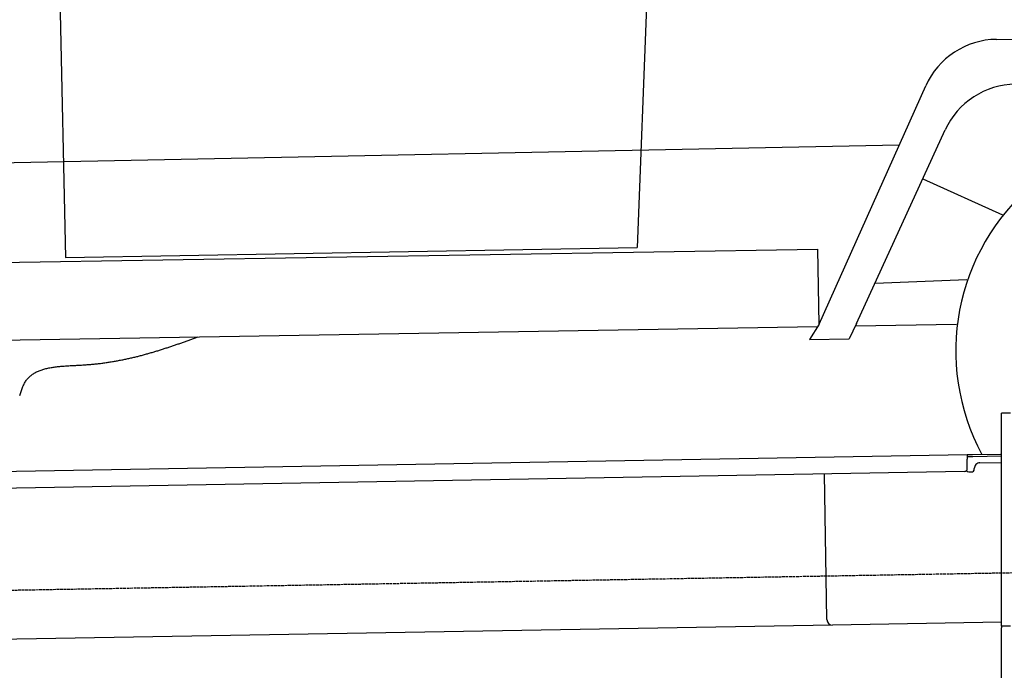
# Model space of a CAD drawing. Extents: x 562 to 7231, y 5567 to 12626.
# Tile 32 of 44: x 2697 to 4453, y 9993 to 11155. Entities that reach past the tile are written whole.
import ezdxf

# ---------------------------------------------------------------- set-up
doc = ezdxf.new("R2010")
doc.units = 0
doc.linetypes.add('GEN3', pattern=[6.25, 5, -1.25])
doc.layers.get('0').update_dxf_attribs({"linetype": 'CONTINUOUS'})
doc.layers.add('3', color=6, linetype='GEN3')
doc.layers.add('CAR', color=10, linetype='CONTINUOUS')

msp = doc.modelspace()

# ---------------------------------------------------------------- linework, layer by layer
for p, q in [((4447.567, 10072.479), (4447.567, 10452.479)), ((4463.567, 10452.479), (4447.567, 10452.479)), ((4447.567, 10072.479), (4447.567, 10452.479)), ((1732.775, 10332.073), (4386.088, 10378.386)), ((4386.088, 10378.386), (4396.086, 10378.561)), ((4386.088, 10378.386), (4386.228, 10370.388)), ((4396.086, 10378.561), (4445.887, 10379.43)), ((4396.156, 10374.561), (4386.158, 10374.387)), ((4386.524, 10353.39), (4386.228, 10370.388)), ((4447.567, 10375.459), (4396.156, 10374.561)), ((4408.846, 10363.781), (4447.567, 10364.457)), ((4381.612, 10348.304), (1732.775, 10302.068)), ((4136.188, 10083.98), (4131.65, 10343.941)), ((4389.129, 10347.435), (4394.128, 10347.522)), ((4399.04, 10352.608), (4399.022, 10353.608)), ((4447.567, 10079.414), (4146.361, 10074.156)), ((4146.361, 10074.156), (1732.775, 10032.027)), ((4447.567, 10072.479), (4447.567, 10069.479)), ((4463.567, 10072.479), (4447.567, 10072.479)), ((4447.567, 10072.479), (4447.567, 10069.479)), ((4463.567, 10072.479), (4447.567, 10072.479)), ((4447.567, 8072.479), (4447.567, 10069.479))]:
    msp.add_line(p, q)
for centre, radius, start, end in [((4409.021, 10353.783), 10, 91, 181), ((4381.525, 10353.303), 5, 271, 1), ((4389.041, 10352.434), 5, 214.236717, 271), ((4394.041, 10352.521), 5, 271, 1), ((4146.187, 10084.155), 10, 181, 271)]:
    msp.add_arc(centre, radius, start, end)
at = {"layer": '3'}
msp.add_line((1175.278, 10110.296), (6230.452, 10198.534), dxfattribs=at)
at = {"layer": 'CAR'}
for p, q in [((3842.192, 11923.366), (3798.049, 10748.128)), ((2764.717, 11363.804), (2778.689, 10730.332)), ((4438.776, 11119.486), (5028.171, 11125.843)), ((4122.085, 10610.96), (4312.486, 11036.655)), ((4189.196, 10612.181), (4347.202, 10957.928)), ((2507.395, 10896.34), (4265.328, 10931.221)), ((4307.191, 10870.377), (4449.494, 10806.636)), ((2778.689, 10730.332), (3798.049, 10748.128)), ((2659.384, 10721.009), (4119.486, 10744.947)), ((4119.486, 10744.947), (4121.805, 10610.511)), ((4222.113, 10684.21), (4385.657, 10690.672)), ((2661.073, 10582.611), (4119.628, 10607.012)), ((4122.085, 10610.96), (4105.306, 10584)), ((4189.196, 10612.181), (4175.976, 10585.132)), ((4187.223, 10608.143), (4367.266, 10611.155)), ((4105.306, 10584), (4175.976, 10585.132))]:
    msp.add_line(p, q, dxfattribs=at)
msp.add_polyline3d([(2696.73, 10484, 0), (2697.31, 10485.8, 0), (2697.91, 10487.6, 0), (2698.5, 10489.4, 0), (2699.11, 10491.1, 0), (2699.73, 10492.9, 0), (2700.36, 10494.6, 0), (2701.01, 10496.4, 0), (2701.68, 10498.1, 0), (2702.37, 10499.7, 0), (2703.09, 10501.4, 0), (2703.84, 10503, 0), (2704.62, 10504.6, 0), (2705.43, 10506.1, 0), (2706.29, 10507.6, 0), (2707.18, 10509, 0), (2708.12, 10510.4, 0), (2709.1, 10511.8, 0), (2710.12, 10513.1, 0), (2711.19, 10514.3, 0), (2712.29, 10515.5, 0), (2713.44, 10516.7, 0), (2714.62, 10517.8, 0), (2715.85, 10518.9, 0), (2717.11, 10519.9, 0), (2718.41, 10520.9, 0), (2719.74, 10521.8, 0), (2721.11, 10522.8, 0), (2722.51, 10523.6, 0), (2723.94, 10524.5, 0), (2725.41, 10525.3, 0), (2726.91, 10526, 0), (2728.44, 10526.7, 0), (2730, 10527.4, 0), (2731.59, 10528.1, 0), (2733.21, 10528.7, 0), (2734.85, 10529.3, 0), (2736.52, 10529.9, 0), (2738.22, 10530.4, 0), (2739.94, 10530.9, 0), (2741.68, 10531.4, 0), (2743.45, 10531.9, 0), (2745.24, 10532.3, 0), (2747.05, 10532.7, 0), (2748.88, 10533.1, 0), (2750.73, 10533.5, 0), (2752.6, 10533.8, 0), (2754.49, 10534.1, 0), (2756.4, 10534.4, 0), (2758.32, 10534.7, 0), (2760.25, 10535, 0), (2762.21, 10535.2, 0), (2764.17, 10535.4, 0), (2766.15, 10535.7, 0), (2768.14, 10535.9, 0), (2770.14, 10536, 0), (2772.15, 10536.2, 0), (2774.17, 10536.4, 0), (2776.2, 10536.5, 0), (2778.24, 10536.7, 0), (2780.28, 10536.8, 0), (2782.33, 10537, 0), (2784.39, 10537.1, 0), (2786.44, 10537.2, 0), (2788.51, 10537.3, 0), (2790.57, 10537.4, 0), (2792.64, 10537.5, 0), (2794.71, 10537.6, 0), (2796.78, 10537.7, 0), (2798.85, 10537.8, 0), (2800.91, 10538, 0), (2802.98, 10538.1, 0), (2805.04, 10538.2, 0), (2807.09, 10538.3, 0), (2809.14, 10538.4, 0), (2811.19, 10538.5, 0), (2813.23, 10538.7, 0), (2815.26, 10538.8, 0), (2817.29, 10539, 0), (2819.3, 10539.1, 0), (2821.31, 10539.3, 0), (2823.32, 10539.5, 0), (2825.31, 10539.6, 0), (2827.3, 10539.8, 0), (2829.28, 10540, 0), (2831.26, 10540.2, 0), (2833.23, 10540.4, 0), (2835.19, 10540.7, 0), (2837.14, 10540.9, 0), (2839.09, 10541.1, 0), (2841.03, 10541.3, 0), (2842.97, 10541.6, 0), (2844.9, 10541.8, 0), (2846.82, 10542.1, 0), (2848.73, 10542.4, 0), (2850.64, 10542.6, 0), (2852.55, 10542.9, 0), (2854.45, 10543.2, 0), (2856.34, 10543.5, 0), (2858.22, 10543.8, 0), (2860.1, 10544.1, 0), (2861.98, 10544.4, 0), (2863.85, 10544.7, 0), (2865.71, 10545, 0), (2867.57, 10545.3, 0), (2869.42, 10545.7, 0), (2871.26, 10546, 0), (2873.1, 10546.3, 0), (2874.94, 10546.7, 0), (2876.77, 10547, 0), (2878.59, 10547.4, 0), (2880.41, 10547.8, 0), (2882.23, 10548.1, 0), (2884.03, 10548.5, 0), (2885.84, 10548.9, 0), (2887.64, 10549.3, 0), (2889.43, 10549.7, 0), (2891.22, 10550.1, 0), (2893.01, 10550.5, 0), (2894.79, 10550.9, 0), (2896.56, 10551.3, 0), (2898.33, 10551.7, 0), (2900.1, 10552.1, 0), (2901.86, 10552.5, 0), (2903.62, 10553, 0), (2905.37, 10553.4, 0), (2907.12, 10553.8, 0), (2908.87, 10554.3, 0), (2910.61, 10554.7, 0), (2912.34, 10555.2, 0), (2914.08, 10555.6, 0), (2915.8, 10556.1, 0), (2917.53, 10556.5, 0), (2919.25, 10557, 0), (2920.97, 10557.5, 0), (2922.68, 10558, 0), (2924.39, 10558.4, 0), (2926.1, 10558.9, 0), (2927.8, 10559.4, 0), (2929.5, 10559.9, 0), (2931.2, 10560.4, 0), (2932.89, 10560.9, 0), (2934.58, 10561.4, 0), (2936.27, 10561.9, 0), (2937.95, 10562.4, 0), (2939.63, 10562.9, 0), (2941.31, 10563.4, 0), (2942.99, 10563.9, 0), (2944.66, 10564.4, 0), (2946.33, 10565, 0), (2947.99, 10565.5, 0), (2949.66, 10566, 0), (2951.32, 10566.5, 0), (2952.98, 10567.1, 0), (2954.64, 10567.6, 0), (2956.29, 10568.1, 0), (2957.94, 10568.7, 0), (2959.59, 10569.2, 0), (2961.24, 10569.8, 0), (2962.88, 10570.3, 0), (2964.53, 10570.9, 0), (2966.17, 10571.4, 0), (2967.81, 10572, 0), (2969.45, 10572.5, 0), (2971.08, 10573.1, 0), (2972.72, 10573.6, 0), (2974.35, 10574.2, 0), (2975.98, 10574.7, 0), (2977.61, 10575.3, 0), (2979.24, 10575.9, 0), (2980.86, 10576.4, 0), (2982.49, 10577, 0), (2984.11, 10577.6, 0), (2985.73, 10578.1, 0), (2987.35, 10578.7, 0), (2988.97, 10579.3, 0), (2990.59, 10579.9, 0), (2992.21, 10580.4, 0), (2993.83, 10581, 0), (2995.45, 10581.6, 0), (2997.06, 10582.2, 0), (2998.68, 10582.7, 0), (3000.29, 10583.3, 0), (3001.9, 10583.9, 0), (3003.52, 10584.5, 0), (3005.13, 10585, 0), (3006.74, 10585.6, 0), (3008.36, 10586.2, 0), (3009.97, 10586.8, 0), (3011.58, 10587.4, 0), (3013.19, 10587.9, 0), (3014.8, 10588.5, 0)], dxfattribs=at)
for centre, radius, start, end in [((4440.286, 10979.494), 140, 90.617942, 155.902361), ((4474.536, 10899.737), 140, 90.927617, 155.439658), ((4755.224, 10563.502), 389.202, 333.6771, 208.3229)]:
    msp.add_arc(centre, radius, start, end, dxfattribs=at)

doc.saveas('drawing.dxf')
